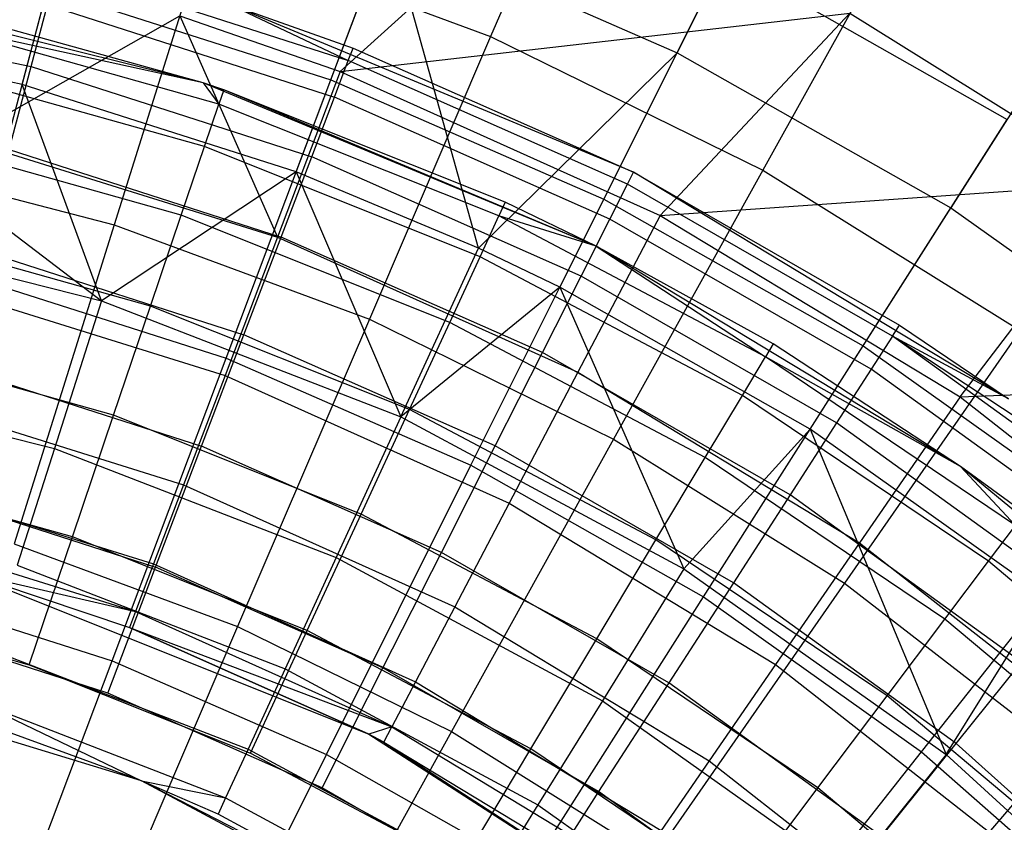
# Model space of a CAD drawing. Extents: x 0.1 to 16.1, y -7 to 7.
# Tile 84 of 108: x 8.6 to 9.3, y 1.4 to 2. Entities that reach past the tile are written whole.
import ezdxf

# ---------------------------------------------------------------- set-up
doc = ezdxf.new("R2010")
doc.units = 0
doc.header["$LTSCALE"] = 2.54
doc.layers.get('0').update_dxf_attribs({"color": 13, "linetype": 'CONTINUOUS'})

# ---------------------------------------------------------------- blocks, each defined once
blk = doc.blocks.new('DROPS_WOOD_C_PM_STL')
at = {"color": 0}
for p, q in [((9.01521, 2.17929, 3.24614), (8.93587, 1.99441, 3.02487)), ((9.01521, 2.17929, 3.24614), (8.93587, 1.99441, 3.02487)), ((8.5961, 1.95973, 7.62033), (8.6445, 2.14349, 7.35122)), ((8.5961, 1.95973, 7.62033), (8.6445, 2.14349, 7.35122)), ((8.82006, 1.9631, 3.09397), (8.8887, 2.14518, 3.3076)), ((8.82006, 1.9631, 3.09397), (8.8887, 2.14518, 3.3076)), ((9.14676, 2.13424, 7.06866), (9.07102, 1.9827, 7.35122)), ((9.14676, 2.13424, 7.06866), (9.07102, 1.9827, 7.35122)), ((8.82681, 1.96916, 7.68103), (8.98719, 2.11399, 7.40571)), ((8.82681, 1.96916, 7.68103), (8.98719, 2.11399, 7.40571)), ((8.72971, 2.07076, 3.02487), (8.66297, 1.85805, 2.82552)), ((8.72971, 2.07076, 3.02487), (8.66297, 1.85805, 2.82552)), ((8.72971, 2.07076, 3.02487), (8.93587, 1.99441, 3.02487)), ((8.72971, 2.07076, 3.02487), (8.93587, 1.99441, 3.02487)), ((8.79487, 1.89627, 7.62033), (8.8619, 2.07409, 7.35122)), ((8.79487, 1.89627, 7.62033), (8.8619, 2.07409, 7.35122)), ((8.92702, 1.84105, 7.62033), (8.8619, 2.07409, 7.35122)), ((8.8619, 2.07409, 7.35122), (9.07102, 1.9827, 7.35122)), ((8.92702, 1.84105, 7.62033), (8.8619, 2.07409, 7.35122)), ((8.8619, 2.07409, 7.35122), (9.07102, 1.9827, 7.35122)), ((9.23089, 2.0735, 3.24614), (9.13325, 1.89759, 3.02487)), ((9.23089, 2.0735, 3.24614), (9.13325, 1.89759, 3.02487)), ((9.01799, 1.8766, 3.09397), (9.10499, 2.05066, 3.3076)), ((9.01799, 1.8766, 3.09397), (9.10499, 2.05066, 3.3076)), ((9.10499, 2.05066, 3.3076), (9.31041, 1.9344, 3.3076)), ((9.10499, 2.05066, 3.3076), (9.31041, 1.9344, 3.3076)), ((8.62188, 2.04481, 15.63055), (8.83265, 1.97697, 15.63055)), ((8.62188, 2.04481, 15.63055), (8.83265, 1.97697, 15.63055)), ((8.7274, 1.96089, 9.533), (8.42791, 2.03548, 9.533)), ((8.7274, 1.96089, 9.533), (8.42791, 2.03548, 9.533)), ((8.55938, 1.8203, 2.90158), (8.61429, 2.02879, 3.09397)), ((8.55938, 1.8203, 2.90158), (8.61429, 2.02879, 3.09397)), ((8.61429, 2.02879, 3.09397), (8.82006, 1.9631, 3.09397)), ((8.61429, 2.02879, 3.09397), (8.82006, 1.9631, 3.09397)), ((8.3937, 2.01648, 15.81079), (8.60276, 1.97264, 15.81079)), ((8.3937, 2.01648, 15.81079), (8.60276, 1.97264, 15.81079)), ((8.7274, 1.96089, 9.533), (8.53064, 2.01523, 15.533)), ((8.7274, 1.96089, 9.533), (8.53064, 2.01523, 15.533)), ((8.7274, 1.96089, 15.533), (8.53064, 2.01523, 15.533)), ((8.7274, 1.96089, 15.533), (8.53064, 2.01523, 15.533)), ((8.60276, 1.97264, 15.81079), (8.61459, 2.01731, 15.72434)), ((8.60276, 1.97264, 15.81079), (8.61459, 2.01731, 15.72434)), ((8.61459, 2.01731, 15.72434), (8.82253, 1.95038, 15.72434)), ((8.61459, 2.01731, 15.72434), (8.82253, 1.95038, 15.72434)), ((8.74621, 2.01787, 9.533), (8.83607, 1.98595, 15.533)), ((9.03952, 1.89604, 9.533), (8.74621, 2.01787, 9.533)), ((8.74621, 2.01787, 15.533), (8.83607, 1.98595, 15.533)), ((8.74621, 2.01787, 9.533), (8.83607, 1.98595, 15.533)), ((9.03952, 1.89604, 9.533), (8.74621, 2.01787, 9.533)), ((8.74621, 2.01787, 15.533), (8.83607, 1.98595, 15.533)), ((8.74621, 2.01787, 15.533), (8.83265, 1.97697, 15.63055)), ((8.74621, 2.01787, 15.533), (8.83265, 1.97697, 15.63055)), ((8.55327, 1.92013, 7.86961), (8.71046, 2.00944, 7.68103)), ((8.55327, 1.92013, 7.86961), (8.71046, 2.00944, 7.68103)), ((8.71046, 2.00944, 7.68103), (8.82681, 1.96916, 7.68103)), ((8.71046, 2.00944, 7.68103), (8.82681, 1.96916, 7.68103)), ((8.71046, 2.00944, 7.68103), (8.78127, 1.84909, 7.86961)), ((8.71046, 2.00944, 7.68103), (8.78127, 1.84909, 7.86961)), ((8.82681, 1.96916, 7.68103), (9.1964, 2.01137, 7.40571)), ((8.82681, 1.96916, 7.68103), (9.1964, 2.01137, 7.40571)), ((9.05872, 1.86479, 7.68103), (9.1964, 2.01137, 7.40571)), ((9.05872, 1.86479, 7.68103), (9.1964, 2.01137, 7.40571)), ((9.1964, 2.01137, 7.40571), (9.39416, 1.8881, 7.40571)), ((9.1964, 2.01137, 7.40571), (9.39416, 1.8881, 7.40571)), ((9.36055, 2.01324, 7.06866), (9.26963, 1.8703, 7.35122)), ((9.36055, 2.01324, 7.06866), (9.26963, 1.8703, 7.35122)), ((8.5961, 1.95973, 7.62033), (8.39187, 2.0024, 7.62033)), ((8.39187, 2.0024, 7.62033), (8.65357, 1.80297, 7.8179)), ((8.39187, 2.0024, 7.62033), (8.65357, 1.80297, 7.8179)), ((8.5961, 1.95973, 7.62033), (8.39187, 2.0024, 7.62033)), ((8.7274, 1.96089, 15.533), (8.52824, 2.00446, 15.63091)), ((8.7274, 1.96089, 15.533), (8.52824, 2.00446, 15.63091)), ((8.73876, 1.94546, 15.63091), (8.52824, 2.00446, 15.63091)), ((8.73876, 1.94546, 15.63091), (8.52824, 2.00446, 15.63091)), ((8.93587, 1.99441, 3.02487), (8.84795, 1.78954, 2.82552)), ((8.93587, 1.99441, 3.02487), (8.84795, 1.78954, 2.82552)), ((8.93587, 1.99441, 3.02487), (9.13325, 1.89759, 3.02487)), ((8.93587, 1.99441, 3.02487), (9.13325, 1.89759, 3.02487)), ((8.83265, 1.97697, 15.63055), (8.83607, 1.98595, 15.533)), ((8.83265, 1.97697, 15.63055), (8.83607, 1.98595, 15.533)), ((8.83607, 1.98595, 15.533), (9.03952, 1.89604, 9.533)), ((8.83607, 1.98595, 15.533), (9.03952, 1.89604, 9.533)), ((8.83607, 1.98595, 15.533), (9.03952, 1.89604, 15.533)), ((8.83607, 1.98595, 15.533), (9.03952, 1.89604, 15.533)), ((8.92702, 1.84105, 7.62033), (9.07102, 1.9827, 7.35122)), ((8.92702, 1.84105, 7.62033), (9.07102, 1.9827, 7.35122)), ((8.98606, 1.81272, 7.62033), (9.07102, 1.9827, 7.35122)), ((8.98606, 1.81272, 7.62033), (9.07102, 1.9827, 7.35122)), ((9.07102, 1.9827, 7.35122), (9.26963, 1.8703, 7.35122)), ((9.07102, 1.9827, 7.35122), (9.26963, 1.8703, 7.35122)), ((8.72832, 1.91464, 15.72391), (8.52114, 1.9727, 15.72391)), ((8.72832, 1.91464, 15.72391), (8.52114, 1.9727, 15.72391)), ((8.58683, 1.91254, 15.88656), (8.60276, 1.97264, 15.81079)), ((8.58683, 1.91254, 15.88656), (8.60276, 1.97264, 15.81079)), ((8.60276, 1.97264, 15.81079), (8.80609, 1.90719, 15.81079)), ((8.60276, 1.97264, 15.81079), (8.80609, 1.90719, 15.81079)), ((8.82253, 1.95038, 15.72434), (8.83265, 1.97697, 15.63055)), ((8.82253, 1.95038, 15.72434), (8.83265, 1.97697, 15.63055)), ((9.03518, 1.88746, 15.63055), (8.83265, 1.97697, 15.63055)), ((9.03518, 1.88746, 15.63055), (8.83265, 1.97697, 15.63055)), ((8.82681, 1.96916, 7.68103), (8.78127, 1.84909, 7.86961)), ((8.82681, 1.96916, 7.68103), (8.78127, 1.84909, 7.86961)), ((8.82681, 1.96916, 7.68103), (9.05872, 1.86479, 7.68103)), ((8.82681, 1.96916, 7.68103), (9.05872, 1.86479, 7.68103)), ((8.79487, 1.89627, 7.62033), (8.5961, 1.95973, 7.62033)), ((8.65357, 1.80297, 7.8179), (8.5961, 1.95973, 7.62033)), ((8.79487, 1.89627, 7.62033), (8.5961, 1.95973, 7.62033)), ((8.65357, 1.80297, 7.8179), (8.5961, 1.95973, 7.62033)), ((9.01243, 1.8425, 9.533), (8.7274, 1.96089, 9.533)), ((8.7274, 1.96089, 9.533), (8.7274, 1.96089, 15.533)), ((8.7274, 1.96089, 9.533), (8.7274, 1.96089, 15.533)), ((8.7274, 1.96089, 9.533), (8.7423, 1.95591, 15.533)), ((8.7423, 1.95591, 15.533), (8.7274, 1.96089, 15.533)), ((8.7274, 1.96089, 9.533), (8.7423, 1.95591, 15.533)), ((9.01243, 1.8425, 9.533), (8.7274, 1.96089, 9.533)), ((8.7274, 1.96089, 15.533), (8.73876, 1.94546, 15.63091)), ((8.7274, 1.96089, 15.533), (8.73876, 1.94546, 15.63091)), ((8.7423, 1.95591, 15.533), (8.7274, 1.96089, 15.533)), ((8.74401, 1.76136, 2.90158), (8.82006, 1.9631, 3.09397)), ((8.74401, 1.76136, 2.90158), (8.82006, 1.9631, 3.09397)), ((8.82006, 1.9631, 3.09397), (9.01799, 1.8766, 3.09397)), ((8.82006, 1.9631, 3.09397), (9.01799, 1.8766, 3.09397)), ((8.7423, 1.95591, 15.533), (8.73876, 1.94546, 15.63091)), ((8.7423, 1.95591, 15.533), (8.73876, 1.94546, 15.63091)), ((9.01243, 1.8425, 9.533), (8.7423, 1.95591, 15.533)), ((9.01243, 1.8425, 9.533), (8.7423, 1.95591, 15.533)), ((8.94645, 1.87443, 15.533), (8.7423, 1.95591, 15.533)), ((8.94645, 1.87443, 15.533), (8.7423, 1.95591, 15.533)), ((8.80609, 1.90719, 15.81079), (8.82253, 1.95038, 15.72434)), ((8.80609, 1.90719, 15.81079), (8.82253, 1.95038, 15.72434)), ((9.02233, 1.86208, 15.72434), (8.82253, 1.95038, 15.72434)), ((9.02233, 1.86208, 15.72434), (8.82253, 1.95038, 15.72434)), ((8.72832, 1.91464, 15.72391), (8.73876, 1.94546, 15.63091)), ((8.72832, 1.91464, 15.72391), (8.73876, 1.94546, 15.63091)), ((8.94182, 1.86442, 15.63091), (8.73876, 1.94546, 15.63091)), ((8.94182, 1.86442, 15.63091), (8.73876, 1.94546, 15.63091)), ((9.20597, 1.77021, 3.09397), (9.31041, 1.9344, 3.3076)), ((9.20597, 1.77021, 3.09397), (9.31041, 1.9344, 3.3076)), ((8.71151, 1.86499, 15.80734), (8.5097, 1.92155, 15.80734)), ((8.71151, 1.86499, 15.80734), (8.5097, 1.92155, 15.80734)), ((8.55327, 1.92013, 7.86961), (8.78127, 1.84909, 7.86961)), ((8.55327, 1.92013, 7.86961), (8.78127, 1.84909, 7.86961)), ((8.71151, 1.86499, 15.80734), (8.72832, 1.91464, 15.72391)), ((8.71151, 1.86499, 15.80734), (8.72832, 1.91464, 15.72391)), ((8.92816, 1.83488, 15.72391), (8.72832, 1.91464, 15.72391)), ((8.92816, 1.83488, 15.72391), (8.72832, 1.91464, 15.72391)), ((8.472, 1.9075, 2.82552), (8.66297, 1.85805, 2.82552)), ((8.472, 1.9075, 2.82552), (8.66297, 1.85805, 2.82552)), ((8.58683, 1.91254, 15.88656), (8.78397, 1.84908, 15.88656)), ((8.58683, 1.91254, 15.88656), (8.78397, 1.84908, 15.88656)), ((8.78397, 1.84908, 15.88656), (8.80609, 1.90719, 15.81079)), ((8.78397, 1.84908, 15.88656), (8.80609, 1.90719, 15.81079)), ((9.00147, 1.82085, 15.81079), (8.80609, 1.90719, 15.81079)), ((9.00147, 1.82085, 15.81079), (8.80609, 1.90719, 15.81079)), ((8.79487, 1.89627, 7.62033), (8.65357, 1.80297, 7.8179)), ((8.79487, 1.89627, 7.62033), (8.65357, 1.80297, 7.8179)), ((8.92702, 1.84105, 7.62033), (8.79487, 1.89627, 7.62033)), ((8.79487, 1.89627, 7.62033), (8.87078, 1.71882, 7.8179)), ((8.79487, 1.89627, 7.62033), (8.87078, 1.71882, 7.8179)), ((8.92702, 1.84105, 7.62033), (8.79487, 1.89627, 7.62033)), ((9.13325, 1.89759, 3.02487), (9.02506, 1.70267, 2.82552)), ((9.13325, 1.89759, 3.02487), (9.02506, 1.70267, 2.82552)), ((9.03518, 1.88746, 15.63055), (9.03952, 1.89604, 15.533)), ((9.03518, 1.88746, 15.63055), (9.03952, 1.89604, 15.533)), ((9.03952, 1.89604, 9.533), (9.23245, 1.78535, 15.533)), ((9.31139, 1.73185, 9.533), (9.03952, 1.89604, 9.533)), ((9.03952, 1.89604, 15.533), (9.03952, 1.89604, 9.533)), ((9.03952, 1.89604, 15.533), (9.03952, 1.89604, 9.533)), ((9.03952, 1.89604, 15.533), (9.23245, 1.78535, 15.533)), ((9.03952, 1.89604, 9.533), (9.23245, 1.78535, 15.533)), ((9.31139, 1.73185, 9.533), (9.03952, 1.89604, 9.533)), ((9.03952, 1.89604, 15.533), (9.23245, 1.78535, 15.533)), ((9.13325, 1.89759, 3.02487), (9.31982, 1.7813, 3.02487)), ((9.13325, 1.89759, 3.02487), (9.31982, 1.7813, 3.02487)), ((9.02233, 1.86208, 15.72434), (9.03518, 1.88746, 15.63055)), ((9.02233, 1.86208, 15.72434), (9.03518, 1.88746, 15.63055)), ((9.22724, 1.77728, 15.63055), (9.03518, 1.88746, 15.63055)), ((9.22724, 1.77728, 15.63055), (9.03518, 1.88746, 15.63055)), ((9.05872, 1.86479, 7.68103), (9.39416, 1.8881, 7.40571)), ((9.05872, 1.86479, 7.68103), (9.39416, 1.8881, 7.40571)), ((9.27636, 1.73322, 7.68103), (9.39416, 1.8881, 7.40571)), ((9.27636, 1.73322, 7.68103), (9.39416, 1.8881, 7.40571)), ((8.92159, 1.68375, 2.90158), (9.01799, 1.8766, 3.09397)), ((8.92159, 1.68375, 2.90158), (9.01799, 1.8766, 3.09397)), ((8.94645, 1.87443, 15.533), (8.94182, 1.86442, 15.63091)), ((8.94645, 1.87443, 15.533), (8.94182, 1.86442, 15.63091)), ((9.01243, 1.8425, 9.533), (8.94645, 1.87443, 15.533)), ((9.01243, 1.8425, 15.533), (8.94645, 1.87443, 15.533)), ((9.01243, 1.8425, 9.533), (8.94645, 1.87443, 15.533)), ((9.01243, 1.8425, 15.533), (8.94645, 1.87443, 15.533)), ((9.01799, 1.8766, 3.09397), (9.20597, 1.77021, 3.09397)), ((9.01799, 1.8766, 3.09397), (9.20597, 1.77021, 3.09397)), ((8.68916, 1.799, 15.87701), (8.71151, 1.86499, 15.80734)), ((8.68916, 1.799, 15.87701), (8.71151, 1.86499, 15.80734)), ((8.90617, 1.7873, 15.80734), (8.71151, 1.86499, 15.80734)), ((8.90617, 1.7873, 15.80734), (8.71151, 1.86499, 15.80734)), ((8.92816, 1.83488, 15.72391), (8.94182, 1.86442, 15.63091)), ((8.92816, 1.83488, 15.72391), (8.94182, 1.86442, 15.63091)), ((9.01243, 1.8425, 15.533), (8.94182, 1.86442, 15.63091)), ((9.01243, 1.8425, 15.533), (8.94182, 1.86442, 15.63091)), ((9.13511, 1.76225, 15.63091), (8.94182, 1.86442, 15.63091)), ((9.13511, 1.76225, 15.63091), (8.94182, 1.86442, 15.63091)), ((9.05872, 1.86479, 7.68103), (8.99904, 1.75108, 7.86961)), ((9.05872, 1.86479, 7.68103), (8.99904, 1.75108, 7.86961)), ((9.05872, 1.86479, 7.68103), (9.27636, 1.73322, 7.68103)), ((9.05872, 1.86479, 7.68103), (9.27636, 1.73322, 7.68103)), ((9.16764, 1.70995, 7.62033), (9.26963, 1.8703, 7.35122)), ((9.16764, 1.70995, 7.62033), (9.26963, 1.8703, 7.35122)), ((9.26963, 1.8703, 7.35122), (9.45563, 1.73806, 7.35122)), ((9.26963, 1.8703, 7.35122), (9.45563, 1.73806, 7.35122)), ((8.42766, 1.85979, 7.8179), (8.65357, 1.80297, 7.8179)), ((8.42766, 1.85979, 7.8179), (8.65357, 1.80297, 7.8179)), ((8.66297, 1.85805, 2.82552), (8.59043, 1.62686, 2.65023)), ((8.66297, 1.85805, 2.82552), (8.59043, 1.62686, 2.65023)), ((8.66297, 1.85805, 2.82552), (8.84795, 1.78954, 2.82552)), ((8.66297, 1.85805, 2.82552), (8.84795, 1.78954, 2.82552)), ((9.00147, 1.82085, 15.81079), (9.02233, 1.86208, 15.72434)), ((9.00147, 1.82085, 15.81079), (9.02233, 1.86208, 15.72434)), ((9.21181, 1.75338, 15.72434), (9.02233, 1.86208, 15.72434)), ((9.21181, 1.75338, 15.72434), (9.02233, 1.86208, 15.72434)), ((8.68916, 1.799, 15.87701), (8.49449, 1.85356, 15.87701)), ((8.68916, 1.799, 15.87701), (8.49449, 1.85356, 15.87701)), ((8.78127, 1.84909, 7.86961), (8.74325, 1.74885, 8.07101)), ((8.78127, 1.84909, 7.86961), (8.74325, 1.74885, 8.07101)), ((8.75701, 1.77827, 15.94874), (8.78397, 1.84908, 15.88656)), ((8.75701, 1.77827, 15.94874), (8.78397, 1.84908, 15.88656)), ((8.78127, 1.84909, 7.86961), (8.99904, 1.75108, 7.86961)), ((8.78127, 1.84909, 7.86961), (8.99904, 1.75108, 7.86961)), ((8.97339, 1.76537, 15.88656), (8.78397, 1.84908, 15.88656)), ((8.97339, 1.76537, 15.88656), (8.78397, 1.84908, 15.88656)), ((9.27662, 1.68295, 9.533), (9.01243, 1.8425, 9.533)), ((9.14078, 1.77172, 15.533), (9.01243, 1.8425, 9.533)), ((9.27662, 1.68295, 9.533), (9.01243, 1.8425, 9.533)), ((9.14078, 1.77172, 15.533), (9.01243, 1.8425, 9.533)), ((9.14078, 1.77172, 15.533), (9.01243, 1.8425, 15.533)), ((9.01243, 1.8425, 15.533), (9.01243, 1.8425, 9.533)), ((9.01243, 1.8425, 15.533), (9.01243, 1.8425, 9.533)), ((9.01243, 1.8425, 15.533), (9.13511, 1.76225, 15.63091)), ((9.14078, 1.77172, 15.533), (9.01243, 1.8425, 15.533)), ((9.01243, 1.8425, 15.533), (9.13511, 1.76225, 15.63091)), ((8.56742, 1.8393, 15.94874), (8.75701, 1.77827, 15.94874)), ((8.56742, 1.8393, 15.94874), (8.75701, 1.77827, 15.94874)), ((8.87078, 1.71882, 7.8179), (8.92702, 1.84105, 7.62033)), ((8.87078, 1.71882, 7.8179), (8.92702, 1.84105, 7.62033)), ((8.98606, 1.81272, 7.62033), (8.92702, 1.84105, 7.62033)), ((8.98606, 1.81272, 7.62033), (8.92702, 1.84105, 7.62033)), ((8.90617, 1.7873, 15.80734), (8.92816, 1.83488, 15.72391)), ((8.90617, 1.7873, 15.80734), (8.92816, 1.83488, 15.72391)), ((9.11839, 1.73433, 15.72391), (8.92816, 1.83488, 15.72391)), ((9.11839, 1.73433, 15.72391), (8.92816, 1.83488, 15.72391)), ((8.97339, 1.76537, 15.88656), (9.00147, 1.82085, 15.81079)), ((8.97339, 1.76537, 15.88656), (9.00147, 1.82085, 15.81079)), ((9.18675, 1.71456, 15.81079), (9.00147, 1.82085, 15.81079)), ((9.18675, 1.71456, 15.81079), (9.00147, 1.82085, 15.81079)), ((8.52761, 1.81604, 8.07101), (8.74325, 1.74885, 8.07101)), ((8.52761, 1.81604, 8.07101), (8.74325, 1.74885, 8.07101)), ((8.55938, 1.8203, 2.90158), (8.74401, 1.76136, 2.90158)), ((8.55938, 1.8203, 2.90158), (8.74401, 1.76136, 2.90158)), ((8.98606, 1.81272, 7.62033), (8.87078, 1.71882, 7.8179)), ((8.98606, 1.81272, 7.62033), (8.87078, 1.71882, 7.8179)), ((9.16764, 1.70995, 7.62033), (8.98606, 1.81272, 7.62033)), ((8.98606, 1.81272, 7.62033), (9.07601, 1.60862, 7.8179)), ((8.98606, 1.81272, 7.62033), (9.07601, 1.60862, 7.8179)), ((9.16764, 1.70995, 7.62033), (8.98606, 1.81272, 7.62033)), ((8.65357, 1.80297, 7.8179), (8.61952, 1.69595, 8.02889)), ((8.65357, 1.80297, 7.8179), (8.61952, 1.69595, 8.02889)), ((8.65357, 1.80297, 7.8179), (8.87078, 1.71882, 7.8179)), ((8.65357, 1.80297, 7.8179), (8.87078, 1.71882, 7.8179)), ((8.66241, 1.71998, 15.92943), (8.68916, 1.799, 15.87701)), ((8.66241, 1.71998, 15.92943), (8.68916, 1.799, 15.87701)), ((8.87693, 1.72406, 15.87701), (8.68916, 1.799, 15.87701)), ((8.87693, 1.72406, 15.87701), (8.68916, 1.799, 15.87701)), ((8.84795, 1.78954, 2.82552), (8.7524, 1.56687, 2.65023)), ((8.84795, 1.78954, 2.82552), (8.7524, 1.56687, 2.65023)), ((8.84795, 1.78954, 2.82552), (9.02506, 1.70267, 2.82552)), ((8.84795, 1.78954, 2.82552), (9.02506, 1.70267, 2.82552)), ((8.87693, 1.72406, 15.87701), (8.90617, 1.7873, 15.80734)), ((8.87693, 1.72406, 15.87701), (8.90617, 1.7873, 15.80734)), ((9.09147, 1.68936, 15.80734), (8.90617, 1.7873, 15.80734)), ((9.09147, 1.68936, 15.80734), (8.90617, 1.7873, 15.80734)), ((9.22724, 1.77728, 15.63055), (9.23245, 1.78535, 15.533)), ((9.22724, 1.77728, 15.63055), (9.23245, 1.78535, 15.533)), ((9.23245, 1.78535, 15.533), (9.31139, 1.73185, 9.533)), ((9.23245, 1.78535, 15.533), (9.31139, 1.73185, 9.533)), ((9.23245, 1.78535, 15.533), (9.31139, 1.73185, 15.533)), ((9.23245, 1.78535, 15.533), (9.31139, 1.73185, 15.533)), ((8.72625, 1.69749, 15.99494), (8.75701, 1.77827, 15.94874)), ((8.72625, 1.69749, 15.99494), (8.75701, 1.77827, 15.94874)), ((8.93918, 1.69776, 15.94874), (8.75701, 1.77827, 15.94874)), ((8.93918, 1.69776, 15.94874), (8.75701, 1.77827, 15.94874)), ((9.31982, 1.7813, 3.02487), (9.19247, 1.59832, 2.82552)), ((9.31982, 1.7813, 3.02487), (9.19247, 1.59832, 2.82552)), ((8.66241, 1.71998, 15.92943), (8.47629, 1.77214, 15.92943)), ((8.66241, 1.71998, 15.92943), (8.47629, 1.77214, 15.92943)), ((9.14078, 1.77172, 15.533), (9.13511, 1.76225, 15.63091)), ((9.14078, 1.77172, 15.533), (9.13511, 1.76225, 15.63091)), ((9.27662, 1.68295, 9.533), (9.14078, 1.77172, 15.533)), ((9.27662, 1.68295, 15.533), (9.14078, 1.77172, 15.533)), ((9.27662, 1.68295, 9.533), (9.14078, 1.77172, 15.533)), ((9.27662, 1.68295, 15.533), (9.14078, 1.77172, 15.533)), ((9.22724, 1.77728, 15.63055), (9.21181, 1.75338, 15.72434)), ((9.22724, 1.77728, 15.63055), (9.21181, 1.75338, 15.72434)), ((9.40673, 1.64762, 15.63055), (9.22724, 1.77728, 15.63055)), ((9.41276, 1.65511, 15.533), (9.22724, 1.77728, 15.63055)), ((9.40673, 1.64762, 15.63055), (9.22724, 1.77728, 15.63055)), ((9.41276, 1.65511, 15.533), (9.22724, 1.77728, 15.63055)), ((9.31139, 1.73185, 15.533), (9.22724, 1.77728, 15.63055)), ((9.31139, 1.73185, 15.533), (9.22724, 1.77728, 15.63055)), ((8.93918, 1.69776, 15.94874), (8.97339, 1.76537, 15.88656)), ((8.93918, 1.69776, 15.94874), (8.97339, 1.76537, 15.88656)), ((9.15303, 1.66231, 15.88656), (8.97339, 1.76537, 15.88656)), ((9.15303, 1.66231, 15.88656), (8.97339, 1.76537, 15.88656)), ((9.09026, 1.58829, 2.90158), (9.20597, 1.77021, 3.09397)), ((9.09026, 1.58829, 2.90158), (9.20597, 1.77021, 3.09397)), ((9.20597, 1.77021, 3.09397), (9.38202, 1.64506, 3.09397)), ((9.20597, 1.77021, 3.09397), (9.38202, 1.64506, 3.09397)), ((8.66135, 1.54211, 2.73246), (8.74401, 1.76136, 2.90158)), ((8.66135, 1.54211, 2.73246), (8.74401, 1.76136, 2.90158)), ((8.74401, 1.76136, 2.90158), (8.92159, 1.68375, 2.90158)), ((8.74401, 1.76136, 2.90158), (8.92159, 1.68375, 2.90158)), ((9.11839, 1.73433, 15.72391), (9.13511, 1.76225, 15.63091)), ((9.11839, 1.73433, 15.72391), (9.13511, 1.76225, 15.63091)), ((9.27662, 1.68295, 15.533), (9.13511, 1.76225, 15.63091)), ((9.27662, 1.68295, 15.533), (9.13511, 1.76225, 15.63091)), ((9.31645, 1.64012, 15.63091), (9.13511, 1.76225, 15.63091)), ((9.31645, 1.64012, 15.63091), (9.13511, 1.76225, 15.63091)), ((8.40702, 1.7494, 8.02889), (8.61952, 1.69595, 8.02889)), ((8.40702, 1.7494, 8.02889), (8.61952, 1.69595, 8.02889)), ((8.54528, 1.75574, 15.99494), (8.72625, 1.69749, 15.99494)), ((8.54528, 1.75574, 15.99494), (8.72625, 1.69749, 15.99494)), ((8.99904, 1.75108, 7.86961), (8.94922, 1.65615, 8.07101)), ((8.99904, 1.75108, 7.86961), (8.94922, 1.65615, 8.07101)), ((8.99904, 1.75108, 7.86961), (9.2034, 1.62753, 7.86961)), ((8.99904, 1.75108, 7.86961), (9.2034, 1.62753, 7.86961)), ((9.21181, 1.75338, 15.72434), (9.18675, 1.71456, 15.81079)), ((9.21181, 1.75338, 15.72434), (9.18675, 1.71456, 15.81079)), ((9.38889, 1.62546, 15.72434), (9.21181, 1.75338, 15.72434)), ((9.38889, 1.62546, 15.72434), (9.21181, 1.75338, 15.72434)), ((8.74325, 1.74885, 8.07101), (8.71321, 1.66963, 8.28286)), ((8.74325, 1.74885, 8.07101), (8.71321, 1.66963, 8.28286)), ((8.74325, 1.74885, 8.07101), (8.94922, 1.65615, 8.07101)), ((8.74325, 1.74885, 8.07101), (8.94922, 1.65615, 8.07101)), ((9.27636, 1.73322, 7.68103), (9.57843, 1.74547, 7.40571)), ((9.27636, 1.73322, 7.68103), (9.57843, 1.74547, 7.40571)), ((8.50734, 1.73378, 8.28286), (8.71321, 1.66963, 8.28286)), ((8.50734, 1.73378, 8.28286), (8.71321, 1.66963, 8.28286)), ((9.09147, 1.68936, 15.80734), (9.11839, 1.73433, 15.72391)), ((9.09147, 1.68936, 15.80734), (9.11839, 1.73433, 15.72391)), ((9.29686, 1.61413, 15.72391), (9.11839, 1.73433, 15.72391)), ((9.29686, 1.61413, 15.72391), (9.11839, 1.73433, 15.72391)), ((9.27636, 1.73322, 7.68103), (9.2034, 1.62753, 7.86961)), ((9.27636, 1.73322, 7.68103), (9.2034, 1.62753, 7.86961)), ((9.27636, 1.73322, 7.68103), (9.47655, 1.57638, 7.68103)), ((9.27636, 1.73322, 7.68103), (9.47655, 1.57638, 7.68103)), ((8.84193, 1.64833, 15.92943), (8.87693, 1.72406, 15.87701)), ((8.84193, 1.64833, 15.92943), (8.87693, 1.72406, 15.87701)), ((9.05568, 1.62958, 15.87701), (8.87693, 1.72406, 15.87701)), ((9.05568, 1.62958, 15.87701), (8.87693, 1.72406, 15.87701)), ((8.63258, 1.63189, 15.96197), (8.66241, 1.71998, 15.92943)), ((8.63258, 1.63189, 15.96197), (8.66241, 1.71998, 15.92943)), ((8.84193, 1.64833, 15.92943), (8.66241, 1.71998, 15.92943)), ((8.84193, 1.64833, 15.92943), (8.66241, 1.71998, 15.92943)), ((8.87078, 1.71882, 7.8179), (8.82384, 1.61679, 8.02889)), ((8.87078, 1.71882, 7.8179), (8.82384, 1.61679, 8.02889)), ((8.87078, 1.71882, 7.8179), (9.07601, 1.60862, 7.8179)), ((8.87078, 1.71882, 7.8179), (9.07601, 1.60862, 7.8179)), ((9.18675, 1.71456, 15.81079), (9.15303, 1.66231, 15.88656)), ((9.18675, 1.71456, 15.81079), (9.15303, 1.66231, 15.88656)), ((9.35991, 1.58948, 15.81079), (9.18675, 1.71456, 15.81079)), ((9.35991, 1.58948, 15.81079), (9.18675, 1.71456, 15.81079)), ((9.07601, 1.60862, 7.8179), (9.16764, 1.70995, 7.62033)), ((9.07601, 1.60862, 7.8179), (9.16764, 1.70995, 7.62033)), ((9.33769, 1.58905, 7.62033), (9.16764, 1.70995, 7.62033)), ((9.16764, 1.70995, 7.62033), (9.26615, 1.47403, 7.8179)), ((9.16764, 1.70995, 7.62033), (9.26615, 1.47403, 7.8179)), ((9.33769, 1.58905, 7.62033), (9.16764, 1.70995, 7.62033)), ((9.02506, 1.70267, 2.82552), (8.90747, 1.49081, 2.65023)), ((9.02506, 1.70267, 2.82552), (8.90747, 1.49081, 2.65023)), ((9.02506, 1.70267, 2.82552), (9.19247, 1.59832, 2.82552)), ((9.02506, 1.70267, 2.82552), (9.19247, 1.59832, 2.82552)), ((8.61952, 1.69595, 8.02889), (8.59261, 1.61137, 8.25082)), ((8.61952, 1.69595, 8.02889), (8.59261, 1.61137, 8.25082)), ((8.61952, 1.69595, 8.02889), (8.82384, 1.61679, 8.02889)), ((8.61952, 1.69595, 8.02889), (8.82384, 1.61679, 8.02889)), ((8.69288, 1.60983, 16.02339), (8.72625, 1.69749, 15.99494)), ((8.69288, 1.60983, 16.02339), (8.72625, 1.69749, 15.99494)), ((8.90015, 1.62063, 15.99494), (8.72625, 1.69749, 15.99494)), ((8.90015, 1.62063, 15.99494), (8.72625, 1.69749, 15.99494)), ((8.90015, 1.62063, 15.99494), (8.93918, 1.69776, 15.94874)), ((8.90015, 1.62063, 15.99494), (8.93918, 1.69776, 15.94874)), ((9.11194, 1.59865, 15.94874), (8.93918, 1.69776, 15.94874)), ((9.11194, 1.59865, 15.94874), (8.93918, 1.69776, 15.94874)), ((9.05568, 1.62958, 15.87701), (9.09147, 1.68936, 15.80734)), ((9.05568, 1.62958, 15.87701), (9.09147, 1.68936, 15.80734)), ((9.2653, 1.57227, 15.80734), (9.09147, 1.68936, 15.80734)), ((9.2653, 1.57227, 15.80734), (9.09147, 1.68936, 15.80734)), ((8.63258, 1.63189, 15.96197), (8.45599, 1.68138, 15.96197)), ((8.63258, 1.63189, 15.96197), (8.45599, 1.68138, 15.96197)), ((8.81684, 1.47416, 2.73246), (8.92159, 1.68375, 2.90158)), ((8.81684, 1.47416, 2.73246), (8.92159, 1.68375, 2.90158)), ((8.92159, 1.68375, 2.90158), (9.09026, 1.58829, 2.90158)), ((8.92159, 1.68375, 2.90158), (9.09026, 1.58829, 2.90158)), ((9.51409, 1.48581, 9.533), (9.27662, 1.68295, 9.533)), ((9.32309, 1.64892, 15.533), (9.27662, 1.68295, 9.533)), ((9.51409, 1.48581, 9.533), (9.27662, 1.68295, 9.533)), ((9.32309, 1.64892, 15.533), (9.27662, 1.68295, 9.533)), ((9.32309, 1.64892, 15.533), (9.27662, 1.68295, 15.533)), ((9.27662, 1.68295, 15.533), (9.27662, 1.68295, 9.533)), ((9.27662, 1.68295, 15.533), (9.27662, 1.68295, 9.533)), ((9.27662, 1.68295, 15.533), (9.31645, 1.64012, 15.63091)), ((9.27662, 1.68295, 15.533), (9.31645, 1.64012, 15.63091)), ((9.32309, 1.64892, 15.533), (9.27662, 1.68295, 15.533)), ((8.49268, 1.67432, 8.50264), (8.69149, 1.61237, 8.50264)), ((8.49268, 1.67432, 8.50264), (8.69149, 1.61237, 8.50264)), ((8.52125, 1.66507, 16.02339), (8.69288, 1.60983, 16.02339)), ((8.52125, 1.66507, 16.02339), (8.69288, 1.60983, 16.02339)), ((8.71321, 1.66963, 8.28286), (8.69149, 1.61237, 8.50264)), ((8.71321, 1.66963, 8.28286), (8.69149, 1.61237, 8.50264)), ((8.71321, 1.66963, 8.28286), (8.90984, 1.58113, 8.28286)), ((8.71321, 1.66963, 8.28286), (8.90984, 1.58113, 8.28286)), ((9.15303, 1.66231, 15.88656), (9.11194, 1.59865, 15.94874)), ((9.15303, 1.66231, 15.88656), (9.11194, 1.59865, 15.94874)), ((9.32091, 1.54104, 15.88656), (9.15303, 1.66231, 15.88656)), ((9.32091, 1.54104, 15.88656), (9.15303, 1.66231, 15.88656)), ((8.94922, 1.65615, 8.07101), (8.90984, 1.58113, 8.28286)), ((8.94922, 1.65615, 8.07101), (8.90984, 1.58113, 8.28286)), ((8.94922, 1.65615, 8.07101), (9.1425, 1.5393, 8.07101)), ((8.94922, 1.65615, 8.07101), (9.1425, 1.5393, 8.07101)), ((8.80291, 1.56391, 15.96197), (8.84193, 1.64833, 15.92943)), ((8.80291, 1.56391, 15.96197), (8.84193, 1.64833, 15.92943)), ((9.01282, 1.558, 15.92943), (8.84193, 1.64833, 15.92943)), ((9.01282, 1.558, 15.92943), (8.84193, 1.64833, 15.92943)), ((9.24821, 1.476, 2.90158), (9.38202, 1.64506, 3.09397)), ((9.24821, 1.476, 2.90158), (9.38202, 1.64506, 3.09397)), ((8.48382, 1.63836, 8.72777), (8.67836, 1.57774, 8.72777)), ((8.48382, 1.63836, 8.72777), (8.67836, 1.57774, 8.72777)), ((9.29686, 1.61413, 15.72391), (9.31645, 1.64012, 15.63091)), ((9.29686, 1.61413, 15.72391), (9.31645, 1.64012, 15.63091)), ((8.60118, 1.53916, 15.973), (8.63258, 1.63189, 15.96197)), ((8.60118, 1.53916, 15.973), (8.63258, 1.63189, 15.96197)), ((8.80291, 1.56391, 15.96197), (8.63258, 1.63189, 15.96197)), ((8.80291, 1.56391, 15.96197), (8.63258, 1.63189, 15.96197)), ((9.01282, 1.558, 15.92943), (9.05568, 1.62958, 15.87701)), ((9.01282, 1.558, 15.92943), (9.05568, 1.62958, 15.87701)), ((9.22336, 1.51664, 15.87701), (9.05568, 1.62958, 15.87701)), ((9.22336, 1.51664, 15.87701), (9.05568, 1.62958, 15.87701)), ((8.59043, 1.62686, 2.65023), (8.7524, 1.56687, 2.65023)), ((8.59043, 1.62686, 2.65023), (8.7524, 1.56687, 2.65023)), ((9.2034, 1.62753, 7.86961), (9.1425, 1.5393, 8.07101)), ((9.2034, 1.62753, 7.86961), (9.1425, 1.5393, 8.07101)), ((9.2034, 1.62753, 7.86961), (9.39139, 1.48025, 7.86961)), ((9.2034, 1.62753, 7.86961), (9.39139, 1.48025, 7.86961)), ((8.82384, 1.61679, 8.02889), (8.78675, 1.53616, 8.25082)), ((8.82384, 1.61679, 8.02889), (8.78675, 1.53616, 8.25082)), ((8.82384, 1.61679, 8.02889), (9.01689, 1.51313, 8.02889)), ((8.82384, 1.61679, 8.02889), (9.01689, 1.51313, 8.02889)), ((8.85779, 1.53694, 16.02339), (8.90015, 1.62063, 15.99494)), ((8.85779, 1.53694, 16.02339), (8.90015, 1.62063, 15.99494)), ((9.06506, 1.52603, 15.99494), (8.90015, 1.62063, 15.99494)), ((9.06506, 1.52603, 15.99494), (8.90015, 1.62063, 15.99494)), ((9.2653, 1.57227, 15.80734), (9.29686, 1.61413, 15.72391)), ((9.2653, 1.57227, 15.80734), (9.29686, 1.61413, 15.72391)), ((9.46154, 1.47564, 15.72391), (9.29686, 1.61413, 15.72391)), ((9.46154, 1.47564, 15.72391), (9.29686, 1.61413, 15.72391)), ((8.5519, 1.60715, 8.95559), (8.67836, 1.57774, 8.72777)), ((8.5519, 1.60715, 8.95559), (8.67836, 1.57774, 8.72777)), ((8.5519, 1.60715, 8.95559), (8.67396, 1.56615, 8.95559)), ((8.5519, 1.60715, 10.16814), (8.67396, 1.56615, 8.95559)), ((8.5519, 1.60715, 8.95559), (8.67396, 1.56615, 8.95559)), ((8.5519, 1.60715, 10.16814), (8.67396, 1.56615, 8.95559)), ((8.5519, 1.60715, 10.16814), (8.84753, 1.4888, 10.16814)), ((8.5519, 1.60715, 10.16814), (8.84753, 1.4888, 10.16814)), ((8.59261, 1.61137, 8.25082), (8.78675, 1.53616, 8.25082)), ((8.59261, 1.61137, 8.25082), (8.78675, 1.53616, 8.25082)), ((8.65817, 1.51866, 16.033), (8.69288, 1.60983, 16.02339)), ((8.65817, 1.51866, 16.033), (8.69288, 1.60983, 16.02339)), ((8.69149, 1.61237, 8.50264), (8.67836, 1.57774, 8.72777)), ((8.69149, 1.61237, 8.50264), (8.67836, 1.57774, 8.72777)), ((8.69149, 1.61237, 8.50264), (8.88138, 1.52691, 8.50264)), ((8.69149, 1.61237, 8.50264), (8.88138, 1.52691, 8.50264)), ((8.85779, 1.53694, 16.02339), (8.69288, 1.60983, 16.02339)), ((8.85779, 1.53694, 16.02339), (8.69288, 1.60983, 16.02339)), ((9.07601, 1.60862, 7.8179), (9.01689, 1.51313, 8.02889)), ((9.07601, 1.60862, 7.8179), (9.01689, 1.51313, 8.02889)), ((9.07601, 1.60862, 7.8179), (9.26615, 1.47403, 7.8179)), ((9.07601, 1.60862, 7.8179), (9.26615, 1.47403, 7.8179)), ((8.49971, 1.59372, 2.73246), (8.66135, 1.54211, 2.73246)), ((8.49971, 1.59372, 2.73246), (8.66135, 1.54211, 2.73246)), ((9.19247, 1.59832, 2.82552), (9.05404, 1.39945, 2.65023)), ((9.19247, 1.59832, 2.82552), (9.05404, 1.39945, 2.65023)), ((9.11194, 1.59865, 15.94874), (9.06506, 1.52603, 15.99494)), ((9.11194, 1.59865, 15.94874), (9.06506, 1.52603, 15.99494)), ((9.27339, 1.48203, 15.94874), (9.11194, 1.59865, 15.94874)), ((9.27339, 1.48203, 15.94874), (9.11194, 1.59865, 15.94874)), ((9.19247, 1.59832, 2.82552), (9.34846, 1.47758, 2.82552)), ((9.19247, 1.59832, 2.82552), (9.34846, 1.47758, 2.82552)), ((8.43462, 1.58583, 15.973), (8.60118, 1.53916, 15.973)), ((8.43462, 1.58583, 15.973), (8.60118, 1.53916, 15.973)), ((8.96451, 1.39059, 2.73246), (9.09026, 1.58829, 2.90158)), ((8.96451, 1.39059, 2.73246), (9.09026, 1.58829, 2.90158)), ((9.09026, 1.58829, 2.90158), (9.24821, 1.476, 2.90158)), ((9.09026, 1.58829, 2.90158), (9.24821, 1.476, 2.90158)), ((9.26615, 1.47403, 7.8179), (9.33769, 1.58905, 7.62033)), ((9.26615, 1.47403, 7.8179), (9.33769, 1.58905, 7.62033)), ((8.90984, 1.58113, 8.28286), (8.88138, 1.52691, 8.50264)), ((8.90984, 1.58113, 8.28286), (8.88138, 1.52691, 8.50264)), ((8.90984, 1.58113, 8.28286), (9.09438, 1.46958, 8.28286)), ((8.90984, 1.58113, 8.28286), (9.09438, 1.46958, 8.28286)), ((8.65817, 1.51866, 16.033), (8.49626, 1.57078, 16.033)), ((8.65817, 1.51866, 16.033), (8.49626, 1.57078, 16.033)), ((8.67836, 1.57774, 8.72777), (8.67396, 1.56615, 8.95559)), ((8.67836, 1.57774, 8.72777), (8.67396, 1.56615, 8.95559)), ((8.67836, 1.57774, 8.72777), (8.86417, 1.49411, 8.72777)), ((8.67836, 1.57774, 8.72777), (8.86417, 1.49411, 8.72777)), ((9.22336, 1.51664, 15.87701), (9.2653, 1.57227, 15.80734)), ((9.22336, 1.51664, 15.87701), (9.2653, 1.57227, 15.80734)), ((9.42571, 1.43738, 15.80734), (9.2653, 1.57227, 15.80734)), ((9.42571, 1.43738, 15.80734), (9.2653, 1.57227, 15.80734)), ((8.7524, 1.56687, 2.65023), (8.65022, 1.32878, 2.50087)), ((8.7524, 1.56687, 2.65023), (8.65022, 1.32878, 2.50087)), ((8.67396, 1.56615, 8.95559), (8.86417, 1.49411, 8.72777)), ((8.67396, 1.56615, 8.95559), (8.86417, 1.49411, 8.72777)), ((8.67396, 1.56615, 8.95559), (8.84753, 1.4888, 8.95559)), ((8.84753, 1.4888, 10.16814), (8.67396, 1.56615, 8.95559)), ((8.84753, 1.4888, 10.16814), (8.67396, 1.56615, 8.95559)), ((8.67396, 1.56615, 8.95559), (8.84753, 1.4888, 8.95559)), ((8.7524, 1.56687, 2.65023), (8.90747, 1.49081, 2.65023)), ((8.7524, 1.56687, 2.65023), (8.90747, 1.49081, 2.65023)), ((8.76183, 1.47504, 15.973), (8.80291, 1.56391, 15.96197)), ((8.76183, 1.47504, 15.973), (8.80291, 1.56391, 15.96197)), ((8.96505, 1.47821, 15.96197), (8.80291, 1.56391, 15.96197)), ((8.96505, 1.47821, 15.96197), (8.80291, 1.56391, 15.96197)), ((8.96505, 1.47821, 15.96197), (9.01282, 1.558, 15.92943)), ((8.96505, 1.47821, 15.96197), (9.01282, 1.558, 15.92943)), ((9.17314, 1.45002, 15.92943), (9.01282, 1.558, 15.92943)), ((9.17314, 1.45002, 15.92943), (9.01282, 1.558, 15.92943)), ((8.57316, 1.55023, 8.48107), (8.75993, 1.47788, 8.48107)), ((8.57316, 1.55023, 8.48107), (8.75993, 1.47788, 8.48107)), ((8.68273, 1.45511, 10.06814), (8.38727, 1.54474, 10.06814)), ((8.68273, 1.45511, 10.06814), (8.38727, 1.54474, 10.06814)), ((8.57299, 1.30771, 2.58844), (8.66135, 1.54211, 2.73246)), ((8.57299, 1.30771, 2.58844), (8.66135, 1.54211, 2.73246)), ((8.60118, 1.53916, 15.973), (8.76183, 1.47504, 15.973)), ((8.60118, 1.53916, 15.973), (8.76183, 1.47504, 15.973)), ((8.66135, 1.54211, 2.73246), (8.81684, 1.47416, 2.73246)), ((8.66135, 1.54211, 2.73246), (8.81684, 1.47416, 2.73246)), ((8.78675, 1.53616, 8.25082), (8.75993, 1.47788, 8.48107)), ((8.78675, 1.53616, 8.25082), (8.75993, 1.47788, 8.48107)), ((8.78675, 1.53616, 8.25082), (8.97017, 1.43767, 8.25082)), ((8.78675, 1.53616, 8.25082), (8.97017, 1.43767, 8.25082)), ((8.81375, 1.44991, 16.033), (8.85779, 1.53694, 16.02339)), ((8.81375, 1.44991, 16.033), (8.85779, 1.53694, 16.02339)), ((9.01419, 1.44722, 16.02339), (8.85779, 1.53694, 16.02339)), ((9.01419, 1.44722, 16.02339), (8.85779, 1.53694, 16.02339)), ((9.1425, 1.5393, 8.07101), (9.09438, 1.46958, 8.28286)), ((9.1425, 1.5393, 8.07101), (9.09438, 1.46958, 8.28286)), ((9.1425, 1.5393, 8.07101), (9.3203, 1.40001, 8.07101)), ((9.1425, 1.5393, 8.07101), (9.3203, 1.40001, 8.07101)), ((9.27339, 1.48203, 15.94874), (9.32091, 1.54104, 15.88656)), ((9.27339, 1.48203, 15.94874), (9.32091, 1.54104, 15.88656)), ((8.88138, 1.52691, 8.50264), (8.86417, 1.49411, 8.72777)), ((8.88138, 1.52691, 8.50264), (8.86417, 1.49411, 8.72777)), ((8.88138, 1.52691, 8.50264), (9.05959, 1.41918, 8.50264)), ((8.88138, 1.52691, 8.50264), (9.05959, 1.41918, 8.50264)), ((9.06506, 1.52603, 15.99494), (9.01419, 1.44722, 16.02339)), ((9.06506, 1.52603, 15.99494), (9.01419, 1.44722, 16.02339)), ((9.21917, 1.4147, 15.99494), (9.06506, 1.52603, 15.99494)), ((9.21917, 1.4147, 15.99494), (9.06506, 1.52603, 15.99494)), ((8.81375, 1.44991, 16.033), (8.65817, 1.51866, 16.033)), ((8.81375, 1.44991, 16.033), (8.65817, 1.51866, 16.033)), ((9.17314, 1.45002, 15.92943), (9.22336, 1.51664, 15.87701)), ((9.17314, 1.45002, 15.92943), (9.22336, 1.51664, 15.87701)), ((9.37809, 1.38652, 15.87701), (9.22336, 1.51664, 15.87701)), ((9.37809, 1.38652, 15.87701), (9.22336, 1.51664, 15.87701)), ((8.5614, 1.51326, 8.71692), (8.68273, 1.45511, 8.95559)), ((8.5614, 1.51326, 8.71692), (8.68273, 1.45511, 8.95559)), ((8.5614, 1.51326, 8.71692), (8.74371, 1.44263, 8.71692)), ((8.5614, 1.51326, 8.71692), (8.74371, 1.44263, 8.71692)), ((9.01689, 1.51313, 8.02889), (8.97017, 1.43767, 8.25082)), ((9.01689, 1.51313, 8.02889), (8.97017, 1.43767, 8.25082)), ((9.01689, 1.51313, 8.02889), (9.19574, 1.38653, 8.02889)), ((9.01689, 1.51313, 8.02889), (9.19574, 1.38653, 8.02889)), ((8.68273, 1.45511, 8.95559), (8.55747, 1.50088, 8.95559)), ((8.68273, 1.45511, 10.06814), (8.55747, 1.50088, 8.95559)), ((8.68273, 1.45511, 8.95559), (8.55747, 1.50088, 8.95559)), ((8.68273, 1.45511, 10.06814), (8.55747, 1.50088, 8.95559)), ((8.86417, 1.49411, 8.72777), (8.84753, 1.4888, 8.95559)), ((8.86417, 1.49411, 8.72777), (8.84753, 1.4888, 8.95559)), ((8.85841, 1.48314, 8.95559), (8.86417, 1.49411, 8.72777)), ((8.85841, 1.48314, 8.95559), (8.86417, 1.49411, 8.72777)), ((8.86417, 1.49411, 8.72777), (9.03855, 1.3887, 8.72777)), ((8.86417, 1.49411, 8.72777), (9.03855, 1.3887, 8.72777)), ((8.90747, 1.49081, 2.65023), (8.78173, 1.26427, 2.50087)), ((8.90747, 1.49081, 2.65023), (8.78173, 1.26427, 2.50087)), ((8.84753, 1.4888, 8.95559), (8.85841, 1.48314, 8.95559)), ((8.85841, 1.48314, 8.95559), (8.84753, 1.4888, 10.16814)), ((8.84753, 1.4888, 10.16814), (9.11542, 1.31664, 10.16814)), ((8.84753, 1.4888, 10.16814), (8.84753, 1.4888, 8.95559)), ((8.84753, 1.4888, 10.16814), (8.84753, 1.4888, 8.95559)), ((8.85841, 1.48314, 8.95559), (8.84753, 1.4888, 10.16814)), ((8.84753, 1.4888, 8.95559), (8.85841, 1.48314, 8.95559)), ((8.84753, 1.4888, 10.16814), (9.11542, 1.31664, 10.16814)), ((8.90747, 1.49081, 2.65023), (9.05404, 1.39945, 2.65023)), ((8.90747, 1.49081, 2.65023), (9.05404, 1.39945, 2.65023)), ((8.85841, 1.48314, 8.95559), (9.03151, 1.3785, 8.95559)), ((8.85841, 1.48314, 8.95559), (9.03151, 1.3785, 8.95559)), ((8.85841, 1.48314, 8.95559), (9.11542, 1.31664, 10.16814)), ((8.85841, 1.48314, 8.95559), (9.11542, 1.31664, 10.16814)), ((8.91475, 1.39421, 15.973), (8.96505, 1.47821, 15.96197)), ((8.91475, 1.39421, 15.973), (8.96505, 1.47821, 15.96197)), ((9.11716, 1.37576, 15.96197), (8.96505, 1.47821, 15.96197)), ((9.11716, 1.37576, 15.96197), (8.96505, 1.47821, 15.96197)), ((9.21917, 1.4147, 15.99494), (9.27339, 1.48203, 15.94874)), ((9.21917, 1.4147, 15.99494), (9.27339, 1.48203, 15.94874)), ((9.27339, 1.48203, 15.94874), (9.42177, 1.34917, 15.94874)), ((9.27339, 1.48203, 15.94874), (9.42177, 1.34917, 15.94874)), ((8.70483, 1.25009, 2.58844), (8.81684, 1.47416, 2.73246)), ((8.70483, 1.25009, 2.58844), (8.81684, 1.47416, 2.73246)), ((8.75993, 1.47788, 8.48107), (8.74371, 1.44263, 8.71692)), ((8.75993, 1.47788, 8.48107), (8.74371, 1.44263, 8.71692)), ((8.75993, 1.47788, 8.48107), (8.93639, 1.38312, 8.48107)), ((8.75993, 1.47788, 8.48107), (8.93639, 1.38312, 8.48107)), ((8.76183, 1.47504, 15.973), (8.91475, 1.39421, 15.973)), ((8.76183, 1.47504, 15.973), (8.91475, 1.39421, 15.973)), ((8.81684, 1.47416, 2.73246), (8.96451, 1.39059, 2.73246)), ((8.81684, 1.47416, 2.73246), (8.96451, 1.39059, 2.73246)), ((9.1028, 1.29227, 2.73246), (9.24821, 1.476, 2.90158)), ((9.1028, 1.29227, 2.73246), (9.24821, 1.476, 2.90158)), ((9.34846, 1.47758, 2.82552), (9.19063, 1.29372, 2.65023)), ((9.34846, 1.47758, 2.82552), (9.19063, 1.29372, 2.65023)), ((9.26615, 1.47403, 7.8179), (9.19574, 1.38653, 8.02889)), ((9.26615, 1.47403, 7.8179), (9.19574, 1.38653, 8.02889)), ((9.24821, 1.476, 2.90158), (9.39379, 1.34806, 2.90158)), ((9.24821, 1.476, 2.90158), (9.39379, 1.34806, 2.90158)), ((9.26615, 1.47403, 7.8179), (9.4383, 1.31709, 7.8179)), ((9.26615, 1.47403, 7.8179), (9.4383, 1.31709, 7.8179)), ((9.09438, 1.46958, 8.28286), (9.05959, 1.41918, 8.50264)), ((9.09438, 1.46958, 8.28286), (9.05959, 1.41918, 8.50264)), ((9.09438, 1.46958, 8.28286), (9.26412, 1.33659, 8.28286)), ((9.09438, 1.46958, 8.28286), (9.26412, 1.33659, 8.28286)), ((8.73829, 1.43083, 8.95559), (8.68273, 1.45511, 8.95559)), ((8.68273, 1.45511, 8.95559), (8.74371, 1.44263, 8.71692)), ((8.68273, 1.45511, 8.95559), (8.74371, 1.44263, 8.71692)), ((8.68273, 1.45511, 8.95559), (8.68273, 1.45511, 10.06814)), ((8.73829, 1.43083, 8.95559), (8.68273, 1.45511, 8.95559)), ((8.73829, 1.43083, 8.95559), (8.68273, 1.45511, 10.06814)), ((8.68273, 1.45511, 8.95559), (8.68273, 1.45511, 10.06814)), ((8.73829, 1.43083, 8.95559), (8.68273, 1.45511, 10.06814)), ((8.90913, 1.33909, 8.95559), (8.68273, 1.45511, 10.06814)), ((8.90913, 1.33909, 8.95559), (8.68273, 1.45511, 10.06814)), ((8.95502, 1.30956, 10.06814), (8.68273, 1.45511, 10.06814)), ((8.95502, 1.30956, 10.06814), (8.68273, 1.45511, 10.06814)), ((8.96129, 1.36527, 16.033), (8.81375, 1.44991, 16.033)), ((8.96129, 1.36527, 16.033), (8.81375, 1.44991, 16.033)), ((9.11716, 1.37576, 15.96197), (9.17314, 1.45002, 15.92943)), ((9.11716, 1.37576, 15.96197), (9.17314, 1.45002, 15.92943)), ((9.32108, 1.32561, 15.92943), (9.17314, 1.45002, 15.92943)), ((9.32108, 1.32561, 15.92943), (9.17314, 1.45002, 15.92943)), ((8.74371, 1.44263, 8.71692), (8.73829, 1.43083, 8.95559)), ((8.74371, 1.44263, 8.71692), (8.73829, 1.43083, 8.95559)), ((8.74371, 1.44263, 8.71692), (8.91597, 1.35013, 8.71692)), ((8.74371, 1.44263, 8.71692), (8.91597, 1.35013, 8.71692)), ((9.01419, 1.44722, 16.02339), (8.96129, 1.36527, 16.033)), ((9.01419, 1.44722, 16.02339), (8.96129, 1.36527, 16.033)), ((9.16035, 1.34165, 16.02339), (9.01419, 1.44722, 16.02339)), ((9.16035, 1.34165, 16.02339), (9.01419, 1.44722, 16.02339)), ((8.97017, 1.43767, 8.25082), (8.93639, 1.38312, 8.48107)), ((8.97017, 1.43767, 8.25082), (8.93639, 1.38312, 8.48107)), ((8.97017, 1.43767, 8.25082), (9.14009, 1.31738, 8.25082)), ((8.97017, 1.43767, 8.25082), (9.14009, 1.31738, 8.25082)), ((8.90913, 1.33909, 8.95559), (8.73829, 1.43083, 8.95559)), ((8.90913, 1.33909, 8.95559), (8.73829, 1.43083, 8.95559))]:
    blk.add_line(p, q, dxfattribs=at)

msp = doc.modelspace()

# ---------------------------------------------------------------- block references
at = {"color": 0}
msp.add_blockref('DROPS_WOOD_C_PM_STL', (0, 0), dxfattribs=at)

doc.saveas('drawing.dxf')
